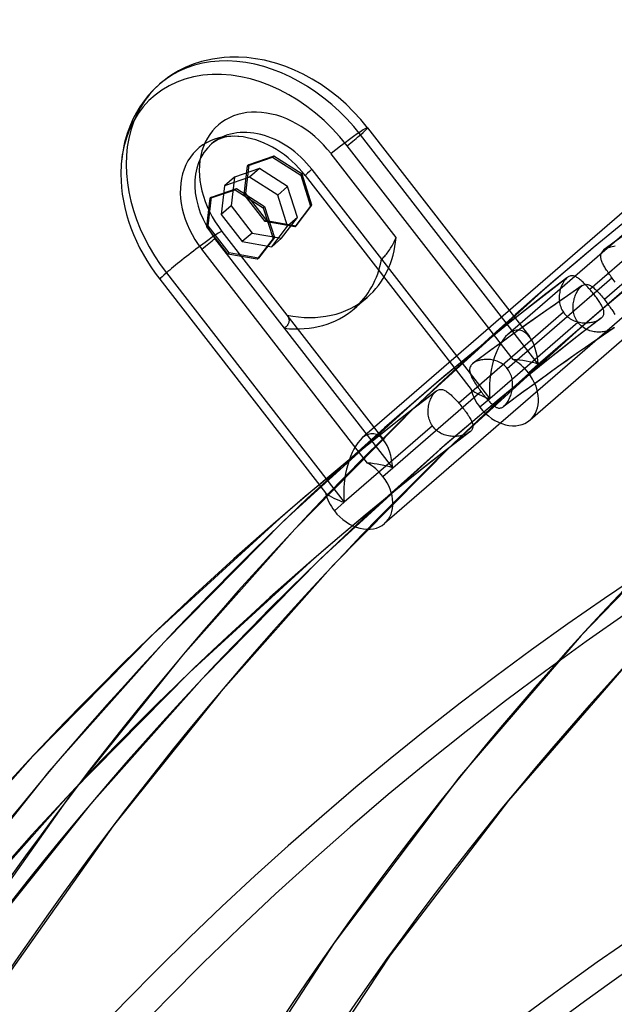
# Model space of a CAD drawing. Header units: millimetres. Extents: x -240 to 234, y -303 to 298.
# Tile 24 of 77: x -151 to -129, y 153 to 191. Entities that reach past the tile are written whole.
import ezdxf

# ---------------------------------------------------------------- set-up
doc = ezdxf.new("R2010")
doc.units = ezdxf.units.MM
doc.layers.add('MAIN-1', color=7, linetype='Continuous')
doc.layers.add('MAIN-2', color=7, linetype='Continuous')

msp = doc.modelspace()

# ---------------------------------------------------------------- linework, layer by layer
at = {"layer": 'MAIN-1'}
for p, q in [((-144.177, 184.201), (-143.216, 184.527)), ((-144.127, 184.244), (-143.166, 184.57)), ((-143.166, 184.57), (-143.216, 184.527)), ((-143.216, 184.527), (-142.144, 183.843)), ((-143.166, 184.57), (-142.094, 183.886)), ((-144.304, 183.109), (-144.177, 184.201)), ((-144.127, 184.244), (-144.177, 184.201)), ((-142.094, 183.886), (-142.144, 183.843)), ((-142.144, 183.843), (-141.768, 182.662)), ((-142.094, 183.886), (-141.718, 182.706)), ((-143.501, 182.074), (-144.304, 183.109)), ((-141.768, 182.662), (-142.373, 181.875)), ((-141.718, 182.706), (-142.323, 181.918)), ((-141.718, 182.706), (-141.768, 182.662)), ((-142.373, 181.875), (-143.501, 182.074)), ((-129.136, 182.242), (-129.135, 182.242)), ((-129.135, 182.242), (-129.135, 182.243)), ((-129.135, 182.243), (-129.135, 182.243)), ((-129.135, 182.243), (-129.135, 182.243)), ((-129.135, 182.243), (-129.135, 182.243)), ((-129.135, 182.242), (-129.135, 182.242)), ((-142.323, 181.918), (-142.373, 181.875)), ((-134.135, 177.912), (-134.136, 177.912)), ((-134.135, 177.913), (-134.135, 177.913)), ((-134.135, 177.913), (-134.135, 177.913)), ((-134.135, 177.913), (-134.135, 177.912)), ((-134.135, 177.912), (-134.135, 177.912)), ((-134.135, 177.912), (-134.135, 177.912))]:
    msp.add_line(p, q, dxfattribs=at)
for centre, major_axis, start_param, end_param in [((-0.5, -0.433), (139.441, -161.013), 0.713724, 3.45689), ((-5.75, -4.98), (-132.567, 153.076), -0.857072, 0)]:
    msp.add_ellipse(centre, major_axis=major_axis, ratio=0.75, start_param=start_param, end_param=end_param, dxfattribs=at)
at = {"layer": 'MAIN-2'}
for p, q in [((-119.701, 190.368), (-132.814, 179.012)), ((-143.415, 189.582), (-143.64, 189.569)), ((-143.095, 189.584), (-143.415, 189.582)), ((-142.768, 189.565), (-143.095, 189.584)), ((-144.819, 189.31), (-145.126, 189.183)), ((-144.5, 189.414), (-144.819, 189.31)), ((-144.079, 189.511), (-144.5, 189.414)), ((-143.64, 189.569), (-144.079, 189.511)), ((-142.436, 189.524), (-142.768, 189.565)), ((-142.101, 189.462), (-142.436, 189.524)), ((-141.963, 189.43), (-142.101, 189.462)), ((-141.627, 189.338), (-141.963, 189.43)), ((-141.291, 189.224), (-141.627, 189.338)), ((-140.956, 189.088), (-141.291, 189.224)), ((-145.566, 188.948), (-145.751, 188.827)), ((-145.374, 189.059), (-145.566, 188.948)), ((-145.126, 189.183), (-145.374, 189.059)), ((-140.624, 188.932), (-140.956, 189.088)), ((-140.278, 188.744), (-140.624, 188.932)), ((-146.099, 188.557), (-146.377, 188.292)), ((-145.928, 188.697), (-146.099, 188.557)), ((-145.751, 188.827), (-145.928, 188.697)), ((-139.94, 188.534), (-140.278, 188.744)), ((-139.61, 188.303), (-139.94, 188.534)), ((-146.52, 188.134), (-146.655, 187.969)), ((-146.377, 188.292), (-146.52, 188.134)), ((-139.291, 188.051), (-139.61, 188.303)), ((-146.655, 187.969), (-146.855, 187.686)), ((-138.989, 187.785), (-139.291, 188.051)), ((-138.701, 187.501), (-138.989, 187.785)), ((-118.036, 187.812), (-131.967, 175.747)), ((-146.987, 187.469), (-147.107, 187.241)), ((-146.855, 187.686), (-146.987, 187.469)), ((-138.428, 187.202), (-138.701, 187.501)), ((-147.214, 187.005), (-147.337, 186.674)), ((-147.107, 187.241), (-147.214, 187.005)), ((-138.171, 186.889), (-138.428, 187.202)), ((-147.337, 186.674), (-147.437, 186.327)), ((-131.653, 177.875), (-138.439, 186.621)), ((-138.171, 186.889), (-131.995, 178.931)), ((-147.45, 186.272), (-147.521, 185.897)), ((-147.437, 186.327), (-147.45, 186.272)), ((-144.042, 186.334), (-144.12, 186.273)), ((-143.996, 186.365), (-144.042, 186.334)), ((-143.948, 186.394), (-143.996, 186.365)), ((-143.863, 186.437), (-143.948, 186.394)), ((-143.796, 186.465), (-143.863, 186.437)), ((-143.724, 186.491), (-143.796, 186.465)), ((-143.646, 186.514), (-143.724, 186.491)), ((-143.533, 186.538), (-143.646, 186.514)), ((-143.408, 186.555), (-143.533, 186.538)), ((-143.386, 186.557), (-143.408, 186.555)), ((-143.242, 186.563), (-143.386, 186.557)), ((-143.083, 186.558), (-143.242, 186.563)), ((-142.918, 186.54), (-143.083, 186.558)), ((-132.617, 178.056), (-138.941, 186.206)), ((-125.254, 186.418), (-138.367, 175.062)), ((-147.521, 185.897), (-147.565, 185.509)), ((-137.078, 182.705), (-139.559, 185.902)), ((-147.565, 185.509), (-147.579, 185.121)), ((-142.699, 185.48), (-142.826, 184.389)), ((-142.749, 185.437), (-141.788, 185.764)), ((-142.699, 185.48), (-142.749, 185.437)), ((-141.738, 185.807), (-142.699, 185.48)), ((-141.738, 185.807), (-141.788, 185.764)), ((-141.788, 185.764), (-140.716, 185.079)), ((-140.666, 185.122), (-141.738, 185.807)), ((-142.288, 185.331), (-143.249, 185.004)), ((-142.876, 184.345), (-142.749, 185.437)), ((-142.288, 185.331), (-142.666, 185.004)), ((-141.216, 184.646), (-142.288, 185.331)), ((-140.666, 185.122), (-140.716, 185.079)), ((-140.716, 185.079), (-140.341, 183.899)), ((-140.291, 183.942), (-140.666, 185.122)), ((-140.29, 185.304), (-137.632, 181.879)), ((-143.249, 185.004), (-143.627, 184.677)), ((-142.666, 185.004), (-143.627, 184.677)), ((-143.249, 185.004), (-143.376, 183.912)), ((-141.594, 184.319), (-142.666, 185.004)), ((-140.544, 185.065), (-134.22, 176.916)), ((-143.627, 184.677), (-143.754, 183.585)), ((-142.826, 184.389), (-142.876, 184.345)), ((-142.073, 183.31), (-142.876, 184.345)), ((-142.826, 184.389), (-142.023, 183.354)), ((-141.216, 184.646), (-141.594, 184.319)), ((-140.841, 183.466), (-141.216, 184.646)), ((-144.254, 183.152), (-144.127, 184.244)), ((-141.218, 183.139), (-141.594, 184.319)), ((-125.692, 184.183), (-129.688, 180.722)), ((-143.376, 183.912), (-143.754, 183.585)), ((-143.754, 183.585), (-142.951, 182.55)), ((-143.376, 183.912), (-142.573, 182.877)), ((-140.341, 183.899), (-140.945, 183.112)), ((-140.895, 183.155), (-140.291, 183.942)), ((-140.291, 183.942), (-140.341, 183.899)), ((-123.589, 183.862), (-137.519, 171.798)), ((-125.141, 183.801), (-129.133, 180.343)), ((-142.023, 183.354), (-142.073, 183.31)), ((-140.945, 183.112), (-142.073, 183.31)), ((-142.023, 183.354), (-140.895, 183.155)), ((-141.445, 182.679), (-140.841, 183.466)), ((-140.841, 183.466), (-141.218, 183.139)), ((-144.254, 183.152), (-144.304, 183.109)), ((-143.451, 182.117), (-144.254, 183.152)), ((-143.724, 182.94), (-141.243, 179.742)), ((-142.573, 182.877), (-142.951, 182.55)), ((-142.573, 182.877), (-141.445, 182.679)), ((-141.823, 182.351), (-141.218, 183.139)), ((-140.895, 183.155), (-140.945, 183.112)), ((-128.569, 183.126), (-129.561, 182.311)), ((-141.334, 179.246), (-143.992, 182.671)), ((-142.951, 182.55), (-141.823, 182.351)), ((-141.445, 182.679), (-141.823, 182.351)), ((-137.204, 182.442), (-137.177, 182.494)), ((-137.177, 182.494), (-137.15, 182.546)), ((-137.15, 182.546), (-137.125, 182.599)), ((-137.125, 182.599), (-137.101, 182.652)), ((-137.101, 182.652), (-137.078, 182.705)), ((-128.459, 182.741), (-129.136, 182.242)), ((-138.17, 174.106), (-144.494, 182.256)), ((-143.451, 182.117), (-143.501, 182.074)), ((-142.323, 181.918), (-143.451, 182.117)), ((-137.448, 182.073), (-137.417, 182.113)), ((-137.417, 182.113), (-137.385, 182.155)), ((-137.385, 182.155), (-137.354, 182.199)), ((-137.354, 182.199), (-137.323, 182.245)), ((-137.323, 182.245), (-137.292, 182.293)), ((-137.292, 182.293), (-137.262, 182.341)), ((-137.262, 182.341), (-137.233, 182.391)), ((-137.233, 182.391), (-137.204, 182.442)), ((-129.561, 182.311), (-130.544, 181.485)), ((-129.262, 182.07), (-129.253, 182.097)), ((-129.253, 182.097), (-129.241, 182.124)), ((-129.241, 182.124), (-129.226, 182.15)), ((-129.226, 182.15), (-129.207, 182.174)), ((-129.207, 182.174), (-129.186, 182.198)), ((-129.186, 182.198), (-129.162, 182.221)), ((-129.162, 182.221), (-129.158, 182.225)), ((-129.158, 182.225), (-129.153, 182.228)), ((-129.153, 182.228), (-129.149, 182.232)), ((-129.149, 182.232), (-129.145, 182.235)), ((-129.145, 182.235), (-129.14, 182.239)), ((-129.14, 182.239), (-129.136, 182.242)), ((-129.135, 182.243), (-129.1, 182.266)), ((-129.1, 182.266), (-129.062, 182.288)), ((-129.062, 182.288), (-129.02, 182.308)), ((-129.02, 182.308), (-128.976, 182.326)), ((-128.976, 182.326), (-128.929, 182.342)), ((-128.929, 182.342), (-128.88, 182.356)), ((-128.88, 182.356), (-128.829, 182.368)), ((-128.829, 182.368), (-128.776, 182.377)), ((-128.776, 182.377), (-128.722, 182.383)), ((-137.632, 181.879), (-137.603, 181.905)), ((-137.632, 181.879), (-133.504, 176.559)), ((-137.603, 181.905), (-137.573, 181.934)), ((-137.573, 181.934), (-137.542, 181.965)), ((-137.542, 181.965), (-137.511, 181.999)), ((-137.511, 181.999), (-137.48, 182.035)), ((-137.48, 182.035), (-137.448, 182.073)), ((-129.273, 181.984), (-129.272, 182.013)), ((-129.271, 181.954), (-129.273, 181.984)), ((-129.272, 182.013), (-129.268, 182.042)), ((-129.267, 181.923), (-129.271, 181.954)), ((-129.268, 182.042), (-129.262, 182.07)), ((-129.261, 181.892), (-129.267, 181.923)), ((-129.252, 181.859), (-129.261, 181.892)), ((-129.242, 181.826), (-129.252, 181.859)), ((-129.23, 181.793), (-129.242, 181.826)), ((-129.215, 181.758), (-129.23, 181.793)), ((-129.2, 181.723), (-129.215, 181.758)), ((-129.182, 181.687), (-129.2, 181.723)), ((-145.843, 181.355), (-139.056, 172.609)), ((-130.544, 181.485), (-131.519, 180.649)), ((-129.163, 181.65), (-129.182, 181.687)), ((-129.142, 181.613), (-129.163, 181.65)), ((-129.12, 181.575), (-129.142, 181.613)), ((-129.097, 181.536), (-129.12, 181.575)), ((-129.072, 181.496), (-129.097, 181.536)), ((-129.046, 181.456), (-129.072, 181.496)), ((-129.019, 181.416), (-129.046, 181.456)), ((-128.992, 181.375), (-129.019, 181.416)), ((-128.963, 181.333), (-128.992, 181.375)), ((-128.934, 181.292), (-128.963, 181.333)), ((-146.097, 181.116), (-139.773, 172.966)), ((-132.835, 177.71), (-128.843, 181.168)), ((-130.543, 181.182), (-131.56, 180.397)), ((-130.721, 180.958), (-130.743, 180.914)), ((-130.697, 181), (-130.721, 180.958)), ((-130.673, 181.039), (-130.697, 181)), ((-130.647, 181.075), (-130.673, 181.039)), ((-130.62, 181.109), (-130.647, 181.075)), ((-130.592, 181.139), (-130.62, 181.109)), ((-130.564, 181.165), (-130.592, 181.139)), ((-130.56, 181.168), (-130.564, 181.165)), ((-130.557, 181.171), (-130.56, 181.168)), ((-130.553, 181.174), (-130.557, 181.171)), ((-130.55, 181.177), (-130.553, 181.174)), ((-130.546, 181.18), (-130.55, 181.177)), ((-130.543, 181.183), (-130.546, 181.18)), ((-130.514, 181.203), (-130.543, 181.183)), ((-130.484, 181.219), (-130.514, 181.203)), ((-130.455, 181.231), (-130.484, 181.219)), ((-130.425, 181.24), (-130.455, 181.231)), ((-130.395, 181.245), (-130.425, 181.24)), ((-130.365, 181.246), (-130.395, 181.245)), ((-130.335, 181.244), (-130.365, 181.246)), ((-130.305, 181.238), (-130.335, 181.244)), ((-130.275, 181.229), (-130.305, 181.238)), ((-130.244, 181.218), (-130.275, 181.229)), ((-130.213, 181.203), (-130.244, 181.218)), ((-130.182, 181.186), (-130.213, 181.203)), ((-130.15, 181.166), (-130.182, 181.186)), ((-130.118, 181.144), (-130.15, 181.166)), ((-130.085, 181.119), (-130.118, 181.144)), ((-130.051, 181.092), (-130.085, 181.119)), ((-130.017, 181.063), (-130.051, 181.092)), ((-129.982, 181.032), (-130.017, 181.063)), ((-129.947, 180.998), (-129.982, 181.032)), ((-129.911, 180.963), (-129.947, 180.998)), ((-129.875, 180.927), (-129.911, 180.963)), ((-128.904, 181.251), (-128.934, 181.292)), ((-128.873, 181.209), (-128.904, 181.251)), ((-128.843, 181.168), (-128.873, 181.209)), ((-128.841, 181.166), (-128.843, 181.168)), ((-128.839, 181.163), (-128.841, 181.166)), ((-128.837, 181.161), (-128.839, 181.163)), ((-128.835, 181.159), (-128.837, 181.161)), ((-128.834, 181.156), (-128.835, 181.159)), ((-128.832, 181.154), (-128.834, 181.156)), ((-128.83, 181.152), (-128.832, 181.154)), ((-128.793, 181.103), (-128.83, 181.152)), ((-128.755, 181.055), (-128.793, 181.103)), ((-128.718, 181.008), (-128.755, 181.055)), ((-131.519, 180.649), (-136.346, 176.244)), ((-131.653, 177.875), (-128.288, 180.789)), ((-130.838, 180.611), (-130.847, 180.557)), ((-130.828, 180.665), (-130.838, 180.611)), ((-130.815, 180.718), (-130.828, 180.665)), ((-130.8, 180.769), (-130.815, 180.718)), ((-130.783, 180.819), (-130.8, 180.769)), ((-130.764, 180.867), (-130.783, 180.819)), ((-130.743, 180.914), (-130.764, 180.867)), ((-129.978, 180.87), (-130.671, 180.394)), ((-130.21, 180.566), (-130.189, 180.609)), ((-130.189, 180.609), (-130.167, 180.649)), ((-130.167, 180.649), (-130.144, 180.687)), ((-130.144, 180.687), (-130.12, 180.723)), ((-130.12, 180.723), (-130.095, 180.757)), ((-130.095, 180.757), (-130.069, 180.787)), ((-130.069, 180.787), (-130.043, 180.815)), ((-130.043, 180.815), (-130.016, 180.84)), ((-130.016, 180.84), (-130.01, 180.845)), ((-130.01, 180.845), (-130.003, 180.851)), ((-130.003, 180.851), (-129.997, 180.856)), ((-129.997, 180.856), (-129.99, 180.861)), ((-129.99, 180.861), (-129.983, 180.866)), ((-129.983, 180.866), (-129.977, 180.87)), ((-129.977, 180.87), (-129.946, 180.889)), ((-129.946, 180.889), (-129.915, 180.903)), ((-129.915, 180.903), (-129.885, 180.913)), ((-129.885, 180.913), (-129.854, 180.919)), ((-129.838, 180.888), (-129.875, 180.927)), ((-129.854, 180.919), (-129.823, 180.921)), ((-129.8, 180.848), (-129.838, 180.888)), ((-129.823, 180.921), (-129.792, 180.919)), ((-129.763, 180.807), (-129.8, 180.848)), ((-129.792, 180.919), (-129.762, 180.913)), ((-129.725, 180.765), (-129.763, 180.807)), ((-129.762, 180.913), (-129.731, 180.904)), ((-129.731, 180.904), (-129.7, 180.891)), ((-129.688, 180.722), (-129.725, 180.765)), ((-129.7, 180.891), (-129.668, 180.875)), ((-129.655, 180.685), (-129.688, 180.722)), ((-129.668, 180.875), (-129.636, 180.856)), ((-129.623, 180.646), (-129.655, 180.685)), ((-129.636, 180.856), (-129.604, 180.834)), ((-129.59, 180.607), (-129.623, 180.646)), ((-129.604, 180.834), (-129.571, 180.81)), ((-129.559, 180.569), (-129.59, 180.607)), ((-129.571, 180.81), (-129.537, 180.782)), ((-129.537, 180.782), (-129.503, 180.752)), ((-129.503, 180.752), (-129.468, 180.72)), ((-129.468, 180.72), (-129.433, 180.685)), ((-129.433, 180.685), (-129.397, 180.649)), ((-129.397, 180.649), (-129.36, 180.61)), ((-129.36, 180.61), (-129.323, 180.569)), ((-128.302, 180.737), (-129.255, 179.936)), ((-138.178, 180.422), (-138.678, 179.989)), ((-131.56, 180.397), (-132.569, 179.601)), ((-130.671, 180.394), (-131.361, 179.914)), ((-130.853, 180.502), (-130.856, 180.446)), ((-130.856, 180.446), (-130.856, 180.39)), ((-130.856, 180.39), (-130.854, 180.334)), ((-130.854, 180.334), (-130.849, 180.277)), ((-130.847, 180.557), (-130.853, 180.502)), ((-130.849, 180.277), (-130.841, 180.221)), ((-130.841, 180.221), (-130.829, 180.165)), ((-130.318, 180.178), (-130.311, 180.23)), ((-130.311, 180.23), (-130.302, 180.281)), ((-130.302, 180.281), (-130.291, 180.331)), ((-130.291, 180.331), (-130.279, 180.381)), ((-130.279, 180.381), (-130.264, 180.429)), ((-130.264, 180.429), (-130.247, 180.476)), ((-130.247, 180.476), (-130.229, 180.522)), ((-130.229, 180.522), (-130.21, 180.566)), ((-129.528, 180.53), (-129.559, 180.569)), ((-129.497, 180.492), (-129.528, 180.53)), ((-129.467, 180.453), (-129.497, 180.492)), ((-129.439, 180.416), (-129.467, 180.453)), ((-129.411, 180.378), (-129.439, 180.416)), ((-129.384, 180.341), (-129.411, 180.378)), ((-129.358, 180.304), (-129.384, 180.341)), ((-129.333, 180.269), (-129.358, 180.304)), ((-129.309, 180.233), (-129.333, 180.269)), ((-129.323, 180.569), (-129.286, 180.526)), ((-129.287, 180.199), (-129.309, 180.233)), ((-129.267, 180.165), (-129.287, 180.199)), ((-129.286, 180.526), (-129.248, 180.482)), ((-129.248, 180.482), (-129.209, 180.437)), ((-129.209, 180.437), (-129.171, 180.391)), ((-129.171, 180.391), (-129.133, 180.343)), ((-129.133, 180.343), (-129.099, 180.3)), ((-129.099, 180.3), (-129.066, 180.257)), ((-129.066, 180.257), (-129.033, 180.214)), ((-129.033, 180.214), (-129, 180.171)), ((-130.692, 179.853), (-134.688, 176.392)), ((-131.361, 179.914), (-132.072, 179.412)), ((-130.829, 180.165), (-130.815, 180.11)), ((-130.815, 180.11), (-130.797, 180.056)), ((-130.797, 180.056), (-130.775, 180.003)), ((-130.775, 180.003), (-130.751, 179.951)), ((-130.751, 179.951), (-130.723, 179.901)), ((-130.723, 179.901), (-130.692, 179.853)), ((-130.692, 179.853), (-130.685, 179.843)), ((-130.685, 179.843), (-130.678, 179.834)), ((-130.678, 179.834), (-130.671, 179.824)), ((-130.671, 179.824), (-130.664, 179.815)), ((-130.325, 180.073), (-130.323, 180.126)), ((-130.325, 180.02), (-130.325, 180.073)), ((-130.322, 179.967), (-130.325, 180.02)), ((-130.323, 180.126), (-130.318, 180.178)), ((-130.317, 179.914), (-130.322, 179.967)), ((-130.309, 179.862), (-130.317, 179.914)), ((-130.298, 179.809), (-130.309, 179.862)), ((-129.255, 179.936), (-130.2, 179.126)), ((-129.247, 180.132), (-129.267, 180.165)), ((-129.229, 180.1), (-129.247, 180.132)), ((-129.213, 180.068), (-129.229, 180.1)), ((-129.198, 180.037), (-129.213, 180.068)), ((-129.185, 180.007), (-129.198, 180.037)), ((-129.174, 179.978), (-129.185, 180.007)), ((-129.165, 179.949), (-129.174, 179.978)), ((-129.158, 179.921), (-129.165, 179.949)), ((-129.153, 179.894), (-129.158, 179.921)), ((-129.15, 179.868), (-129.153, 179.894)), ((-129.149, 179.842), (-129.15, 179.868)), ((-129.15, 179.817), (-129.149, 179.842)), ((-129, 180.171), (-128.969, 180.128)), ((-128.969, 180.128), (-128.938, 180.085)), ((-128.938, 180.085), (-128.908, 180.043)), ((-128.908, 180.043), (-128.88, 180.001)), ((-128.88, 180.001), (-128.852, 179.96)), ((-128.852, 179.96), (-128.826, 179.919)), ((-128.826, 179.919), (-128.802, 179.88)), ((-128.802, 179.88), (-128.778, 179.841)), ((-128.778, 179.841), (-128.757, 179.803)), ((-141.243, 179.742), (-141.243, 179.742)), ((-141.243, 179.742), (-141.242, 179.742)), ((-141.242, 179.742), (-141.242, 179.742)), ((-141.242, 179.742), (-141.242, 179.742)), ((-141.242, 179.742), (-141.242, 179.742)), ((-141.242, 179.742), (-141.242, 179.741)), ((-141.242, 179.741), (-141.223, 179.716)), ((-141.242, 179.741), (-137.548, 174.981)), ((-141.223, 179.716), (-141.207, 179.69)), ((-141.207, 179.69), (-141.193, 179.663)), ((-141.193, 179.663), (-141.181, 179.637)), ((-141.174, 179.469), (-141.184, 179.441)), ((-141.181, 179.637), (-141.173, 179.609)), ((-141.168, 179.497), (-141.174, 179.469)), ((-141.173, 179.609), (-141.167, 179.582)), ((-141.164, 179.526), (-141.168, 179.497)), ((-141.167, 179.582), (-141.164, 179.554)), ((-141.164, 179.554), (-141.164, 179.526)), ((-132.569, 179.601), (-133.569, 178.796)), ((-130.141, 179.471), (-133.504, 176.559)), ((-130.664, 179.815), (-130.657, 179.806)), ((-130.657, 179.806), (-130.649, 179.796)), ((-130.649, 179.796), (-130.642, 179.787)), ((-130.642, 179.787), (-130.605, 179.747)), ((-130.605, 179.747), (-130.566, 179.708)), ((-130.566, 179.708), (-130.525, 179.673)), ((-130.525, 179.673), (-130.482, 179.64)), ((-130.482, 179.64), (-130.437, 179.609)), ((-130.437, 179.609), (-130.389, 179.581)), ((-130.389, 179.581), (-130.341, 179.556)), ((-130.341, 179.556), (-130.291, 179.534)), ((-130.284, 179.757), (-130.298, 179.809)), ((-130.291, 179.534), (-130.241, 179.515)), ((-130.267, 179.706), (-130.284, 179.757)), ((-129.274, 179.616), (-130.282, 178.838)), ((-130.248, 179.656), (-130.267, 179.706)), ((-130.225, 179.608), (-130.248, 179.656)), ((-130.241, 179.515), (-130.189, 179.498)), ((-130.2, 179.56), (-130.225, 179.608)), ((-130.172, 179.515), (-130.2, 179.56)), ((-130.189, 179.498), (-130.137, 179.484)), ((-130.141, 179.471), (-130.172, 179.515)), ((-130.139, 179.469), (-130.141, 179.471)), ((-130.137, 179.466), (-130.139, 179.469)), ((-130.137, 179.484), (-130.084, 179.473)), ((-130.135, 179.464), (-130.137, 179.466)), ((-130.134, 179.462), (-130.135, 179.464)), ((-130.132, 179.459), (-130.134, 179.462)), ((-130.13, 179.457), (-130.132, 179.459)), ((-130.128, 179.455), (-130.13, 179.457)), ((-130.092, 179.413), (-130.128, 179.455)), ((-130.084, 179.473), (-130.031, 179.464)), ((-130.031, 179.464), (-129.979, 179.457)), ((-129.979, 179.457), (-129.926, 179.453)), ((-129.926, 179.453), (-129.874, 179.451)), ((-129.874, 179.451), (-129.823, 179.452)), ((-129.823, 179.452), (-129.772, 179.454)), ((-129.772, 179.454), (-129.723, 179.459)), ((-129.723, 179.459), (-129.674, 179.465)), ((-129.674, 179.465), (-129.627, 179.473)), ((-129.627, 179.473), (-129.581, 179.483)), ((-129.581, 179.483), (-129.536, 179.494)), ((-129.536, 179.494), (-129.492, 179.508)), ((-129.492, 179.508), (-129.45, 179.522)), ((-129.45, 179.522), (-129.41, 179.538)), ((-129.41, 179.538), (-129.372, 179.556)), ((-129.372, 179.556), (-129.337, 179.575)), ((-129.337, 179.575), (-129.304, 179.595)), ((-129.304, 179.595), (-129.275, 179.616)), ((-129.275, 179.616), (-129.271, 179.619)), ((-129.271, 179.619), (-129.267, 179.622)), ((-129.267, 179.622), (-129.263, 179.625)), ((-129.263, 179.625), (-129.26, 179.628)), ((-129.26, 179.628), (-129.256, 179.631)), ((-129.256, 179.631), (-129.252, 179.634)), ((-129.252, 179.634), (-129.23, 179.655)), ((-129.23, 179.655), (-129.21, 179.676)), ((-129.21, 179.676), (-129.193, 179.699)), ((-129.193, 179.699), (-129.179, 179.722)), ((-129.179, 179.722), (-129.168, 179.745)), ((-129.168, 179.745), (-129.159, 179.769)), ((-129.159, 179.769), (-129.153, 179.793)), ((-129.153, 179.793), (-129.15, 179.817)), ((-128.757, 179.803), (-128.737, 179.766)), ((-141.305, 179.272), (-141.334, 179.246)), ((-137.205, 173.926), (-141.334, 179.246)), ((-141.278, 179.3), (-141.305, 179.272)), ((-141.253, 179.327), (-141.278, 179.3)), ((-141.231, 179.355), (-141.253, 179.327)), ((-141.213, 179.384), (-141.231, 179.355)), ((-141.197, 179.412), (-141.213, 179.384)), ((-141.184, 179.441), (-141.197, 179.412)), ((-130.2, 179.126), (-134.95, 174.792)), ((-132.072, 179.412), (-132.78, 178.905)), ((-130.054, 179.373), (-130.092, 179.413)), ((-130.014, 179.336), (-130.054, 179.373)), ((-129.971, 179.301), (-130.014, 179.336)), ((-129.927, 179.269), (-129.971, 179.301)), ((-129.88, 179.24), (-129.927, 179.269)), ((-129.832, 179.214), (-129.88, 179.24)), ((-129.783, 179.19), (-129.832, 179.214)), ((-129.732, 179.169), (-129.783, 179.19)), ((-129.681, 179.151), (-129.732, 179.169)), ((-129.629, 179.136), (-129.681, 179.151)), ((-129.576, 179.123), (-129.629, 179.136)), ((-129.523, 179.113), (-129.576, 179.123)), ((-129.47, 179.106), (-129.523, 179.113)), ((-128.795, 179.237), (-129.501, 178.753)), ((-129.418, 179.101), (-129.47, 179.106)), ((-129.366, 179.098), (-129.418, 179.101)), ((-129.314, 179.098), (-129.366, 179.098)), ((-129.263, 179.099), (-129.314, 179.098)), ((-129.214, 179.103), (-129.263, 179.099)), ((-129.165, 179.109), (-129.214, 179.103)), ((-129.118, 179.116), (-129.165, 179.109)), ((-129.072, 179.125), (-129.118, 179.116)), ((-129.027, 179.136), (-129.072, 179.125)), ((-128.983, 179.149), (-129.027, 179.136)), ((-128.941, 179.164), (-128.983, 179.149)), ((-128.901, 179.18), (-128.941, 179.164)), ((-128.864, 179.197), (-128.901, 179.18)), ((-128.829, 179.216), (-128.864, 179.197)), ((-128.797, 179.236), (-128.829, 179.216)), ((-128.789, 179.242), (-128.797, 179.236)), ((-128.781, 179.247), (-128.789, 179.242)), ((-128.774, 179.252), (-128.781, 179.247)), ((-128.767, 179.258), (-128.774, 179.252)), ((-128.76, 179.264), (-128.767, 179.258)), ((-128.753, 179.269), (-128.76, 179.264)), ((-133.569, 178.796), (-134.561, 177.98)), ((-132.78, 178.905), (-133.459, 178.411)), ((-130.282, 178.838), (-131.283, 178.05)), ((-129.501, 178.753), (-130.204, 178.264)), ((-133.459, 178.411), (-134.136, 177.912)), ((-134.561, 177.98), (-135.544, 177.155)), ((-134.07, 177.954), (-134.104, 177.934)), ((-134.033, 177.972), (-134.07, 177.954)), ((-133.994, 177.989), (-134.033, 177.972)), ((-133.954, 178.004), (-133.994, 177.989)), ((-133.911, 178.018), (-133.954, 178.004)), ((-133.866, 178.029), (-133.911, 178.018)), ((-133.82, 178.039), (-133.866, 178.029)), ((-133.773, 178.047), (-133.82, 178.039)), ((-133.724, 178.053), (-133.773, 178.047)), ((-133.675, 178.057), (-133.724, 178.053)), ((-133.625, 178.059), (-133.675, 178.057)), ((-133.574, 178.058), (-133.625, 178.059)), ((-133.523, 178.056), (-133.574, 178.058)), ((-133.472, 178.05), (-133.523, 178.056)), ((-133.421, 178.043), (-133.472, 178.05)), ((-133.37, 178.033), (-133.421, 178.043)), ((-133.319, 178.021), (-133.37, 178.033)), ((-133.269, 178.006), (-133.319, 178.021)), ((-133.22, 177.988), (-133.269, 178.006)), ((-133.171, 177.968), (-133.22, 177.988)), ((-133.123, 177.945), (-133.171, 177.968)), ((-133.076, 177.919), (-133.123, 177.945)), ((-131.283, 178.05), (-132.275, 177.251)), ((-130.204, 178.264), (-130.904, 177.77)), ((-134.272, 177.682), (-134.273, 177.648)), ((-134.273, 177.648), (-134.27, 177.613)), ((-134.268, 177.715), (-134.272, 177.682)), ((-134.27, 177.613), (-134.264, 177.578)), ((-134.26, 177.747), (-134.268, 177.715)), ((-134.264, 177.578), (-134.256, 177.541)), ((-134.249, 177.778), (-134.26, 177.747)), ((-134.233, 177.808), (-134.249, 177.778)), ((-134.213, 177.837), (-134.233, 177.808)), ((-134.19, 177.865), (-134.213, 177.837)), ((-134.162, 177.891), (-134.19, 177.865)), ((-134.158, 177.895), (-134.162, 177.891)), ((-134.153, 177.898), (-134.158, 177.895)), ((-134.149, 177.902), (-134.153, 177.898)), ((-134.145, 177.905), (-134.149, 177.902)), ((-134.14, 177.909), (-134.145, 177.905)), ((-134.136, 177.912), (-134.14, 177.909)), ((-134.104, 177.934), (-134.135, 177.913)), ((-133.031, 177.891), (-133.076, 177.919)), ((-132.988, 177.86), (-133.031, 177.891)), ((-132.947, 177.826), (-132.988, 177.86)), ((-132.907, 177.79), (-132.947, 177.826)), ((-132.87, 177.751), (-132.907, 177.79)), ((-132.835, 177.71), (-132.87, 177.751)), ((-132.802, 177.666), (-132.835, 177.71)), ((-132.773, 177.621), (-132.802, 177.666)), ((-132.746, 177.573), (-132.773, 177.621)), ((-132.722, 177.524), (-132.746, 177.573)), ((-132.031, 177.548), (-131.653, 177.875)), ((-130.904, 177.77), (-131.6, 177.271)), ((-134.256, 177.541), (-134.245, 177.504)), ((-134.245, 177.504), (-134.231, 177.465)), ((-134.231, 177.465), (-134.214, 177.426)), ((-134.214, 177.426), (-134.196, 177.385)), ((-134.196, 177.385), (-134.175, 177.343)), ((-134.175, 177.343), (-134.152, 177.301)), ((-134.152, 177.301), (-134.128, 177.257)), ((-134.128, 177.257), (-134.101, 177.213)), ((-134.101, 177.213), (-134.073, 177.168)), ((-132.275, 177.251), (-133.258, 176.443)), ((-132.7, 177.474), (-132.722, 177.524)), ((-132.682, 177.422), (-132.7, 177.474)), ((-132.667, 177.369), (-132.682, 177.422)), ((-132.655, 177.315), (-132.667, 177.369)), ((-132.646, 177.261), (-132.655, 177.315)), ((-132.639, 177.206), (-132.646, 177.261)), ((-132.636, 177.152), (-132.639, 177.206)), ((-131.6, 177.271), (-132.293, 176.767)), ((-137.205, 173.926), (-133.843, 176.838)), ((-135.543, 176.852), (-136.56, 176.067)), ((-135.544, 177.155), (-136.519, 176.319)), ((-135.592, 176.809), (-135.564, 176.835)), ((-135.564, 176.835), (-135.56, 176.838)), ((-135.56, 176.838), (-135.557, 176.841)), ((-135.557, 176.841), (-135.553, 176.844)), ((-135.553, 176.844), (-135.55, 176.847)), ((-135.55, 176.847), (-135.546, 176.85)), ((-135.546, 176.85), (-135.543, 176.852)), ((-135.543, 176.852), (-135.514, 176.873)), ((-135.514, 176.873), (-135.484, 176.889)), ((-135.484, 176.889), (-135.455, 176.901)), ((-135.455, 176.901), (-135.425, 176.91)), ((-135.425, 176.91), (-135.395, 176.914)), ((-135.395, 176.914), (-135.365, 176.916)), ((-135.365, 176.916), (-135.335, 176.913)), ((-135.335, 176.913), (-135.305, 176.908)), ((-135.305, 176.908), (-135.275, 176.899)), ((-135.275, 176.899), (-135.244, 176.888)), ((-135.244, 176.888), (-135.213, 176.873)), ((-135.213, 176.873), (-135.182, 176.856)), ((-135.182, 176.856), (-135.15, 176.836)), ((-135.15, 176.836), (-135.118, 176.814)), ((-134.073, 177.168), (-134.043, 177.122)), ((-134.043, 177.122), (-134.012, 177.075)), ((-134.012, 177.075), (-133.98, 177.028)), ((-133.98, 177.028), (-133.947, 176.98)), ((-133.947, 176.98), (-133.913, 176.933)), ((-133.913, 176.933), (-133.878, 176.885)), ((-133.878, 176.885), (-133.843, 176.838)), ((-133.843, 176.838), (-133.841, 176.836)), ((-133.841, 176.836), (-133.839, 176.833)), ((-133.839, 176.833), (-133.837, 176.831)), ((-133.837, 176.831), (-133.835, 176.828)), ((-133.835, 176.828), (-133.834, 176.826)), ((-133.834, 176.826), (-133.832, 176.824)), ((-133.832, 176.824), (-133.83, 176.821)), ((-133.83, 176.821), (-133.797, 176.778)), ((-132.678, 176.782), (-132.666, 176.832)), ((-132.666, 176.832), (-132.655, 176.883)), ((-132.655, 176.883), (-132.647, 176.935)), ((-132.647, 176.935), (-132.64, 176.989)), ((-132.64, 176.989), (-132.636, 177.043)), ((-132.635, 177.097), (-132.636, 177.152)), ((-132.636, 177.043), (-132.635, 177.097)), ((-135.8, 176.439), (-135.783, 176.489)), ((-135.783, 176.489), (-135.764, 176.537)), ((-135.764, 176.537), (-135.743, 176.583)), ((-135.743, 176.583), (-135.721, 176.628)), ((-135.721, 176.628), (-135.697, 176.669)), ((-135.697, 176.669), (-135.673, 176.709)), ((-135.673, 176.709), (-135.647, 176.745)), ((-135.647, 176.745), (-135.62, 176.779)), ((-135.62, 176.779), (-135.592, 176.809)), ((-135.118, 176.814), (-135.085, 176.789)), ((-135.085, 176.789), (-135.051, 176.762)), ((-135.051, 176.762), (-135.017, 176.733)), ((-135.017, 176.733), (-134.982, 176.702)), ((-134.982, 176.702), (-134.947, 176.668)), ((-134.947, 176.668), (-134.911, 176.633)), ((-134.911, 176.633), (-134.875, 176.597)), ((-134.875, 176.597), (-134.838, 176.558)), ((-134.838, 176.558), (-134.8, 176.518)), ((-134.8, 176.518), (-134.763, 176.477)), ((-134.763, 176.477), (-134.725, 176.435)), ((-133.258, 176.443), (-134.233, 175.624)), ((-133.504, 176.559), (-133.881, 176.231)), ((-133.797, 176.778), (-133.763, 176.735)), ((-133.763, 176.735), (-133.729, 176.692)), ((-133.729, 176.692), (-133.696, 176.651)), ((-133.696, 176.651), (-133.662, 176.611)), ((-133.662, 176.611), (-133.63, 176.572)), ((-133.63, 176.572), (-133.597, 176.535)), ((-133.597, 176.535), (-133.565, 176.499)), ((-133.565, 176.499), (-133.534, 176.464)), ((-133.534, 176.464), (-133.503, 176.432)), ((-132.293, 176.767), (-132.981, 176.26)), ((-132.83, 176.43), (-132.807, 176.468)), ((-132.807, 176.468), (-132.784, 176.508)), ((-132.784, 176.508), (-132.763, 176.55)), ((-132.763, 176.55), (-132.743, 176.594)), ((-132.743, 176.594), (-132.724, 176.639)), ((-132.724, 176.639), (-132.707, 176.685)), ((-132.707, 176.685), (-132.692, 176.733)), ((-132.692, 176.733), (-132.678, 176.782)), ((-136.519, 176.319), (-141.346, 171.914)), ((-136.346, 176.244), (-140.943, 171.589)), ((-136.56, 176.067), (-137.569, 175.271)), ((-135.856, 176.116), (-135.853, 176.172)), ((-135.856, 176.06), (-135.856, 176.116)), ((-135.853, 176.172), (-135.847, 176.227)), ((-135.847, 176.227), (-135.838, 176.281)), ((-135.838, 176.281), (-135.828, 176.335)), ((-135.828, 176.335), (-135.815, 176.387)), ((-135.815, 176.387), (-135.8, 176.439)), ((-134.725, 176.435), (-134.688, 176.392)), ((-134.688, 176.392), (-134.651, 176.349)), ((-134.651, 176.349), (-134.614, 176.306)), ((-134.614, 176.306), (-134.578, 176.262)), ((-134.578, 176.262), (-134.542, 176.218)), ((-134.542, 176.218), (-134.508, 176.175)), ((-134.508, 176.175), (-134.474, 176.132)), ((-134.474, 176.132), (-134.441, 176.089)), ((-134.441, 176.089), (-134.41, 176.047)), ((-133.503, 176.432), (-133.473, 176.401)), ((-133.473, 176.401), (-133.443, 176.372)), ((-133.443, 176.372), (-133.414, 176.346)), ((-133.414, 176.346), (-133.385, 176.321)), ((-133.385, 176.321), (-133.357, 176.298)), ((-133.357, 176.298), (-133.329, 176.278)), ((-133.329, 176.278), (-133.302, 176.259)), ((-133.302, 176.259), (-133.275, 176.243)), ((-133.275, 176.243), (-133.248, 176.23)), ((-133.248, 176.23), (-133.222, 176.219)), ((-133.222, 176.219), (-133.195, 176.211)), ((-133.195, 176.211), (-133.169, 176.205)), ((-133.169, 176.205), (-133.143, 176.203)), ((-133.143, 176.203), (-133.116, 176.204)), ((-133.116, 176.204), (-133.09, 176.208)), ((-133.09, 176.208), (-133.063, 176.215)), ((-133.063, 176.215), (-133.037, 176.226)), ((-133.037, 176.226), (-133.009, 176.24)), ((-133.009, 176.24), (-132.982, 176.259)), ((-132.982, 176.259), (-132.978, 176.262)), ((-132.978, 176.262), (-132.973, 176.265)), ((-132.973, 176.265), (-132.969, 176.269)), ((-132.969, 176.269), (-132.965, 176.272)), ((-132.965, 176.272), (-132.96, 176.276)), ((-132.96, 176.276), (-132.956, 176.28)), ((-132.956, 176.28), (-132.93, 176.304)), ((-132.93, 176.304), (-132.904, 176.331)), ((-132.904, 176.331), (-132.879, 176.361)), ((-132.879, 176.361), (-132.854, 176.394)), ((-132.854, 176.394), (-132.83, 176.43)), ((-135.854, 176.003), (-135.856, 176.06)), ((-135.849, 175.947), (-135.854, 176.003)), ((-135.841, 175.891), (-135.849, 175.947)), ((-135.829, 175.835), (-135.841, 175.891)), ((-135.815, 175.78), (-135.829, 175.835)), ((-135.797, 175.726), (-135.815, 175.78)), ((-135.775, 175.673), (-135.797, 175.726)), ((-134.41, 176.047), (-134.379, 176.005)), ((-134.379, 176.005), (-134.35, 175.964)), ((-134.35, 175.964), (-134.323, 175.924)), ((-134.323, 175.924), (-134.297, 175.884)), ((-134.297, 175.884), (-134.273, 175.846)), ((-134.273, 175.846), (-134.251, 175.808)), ((-134.251, 175.808), (-134.23, 175.772)), ((-134.23, 175.772), (-134.212, 175.736)), ((-134.212, 175.736), (-134.196, 175.701)), ((-134.196, 175.701), (-134.182, 175.667)), ((-135.692, 175.523), (-139.056, 172.609)), ((-135.751, 175.621), (-135.775, 175.673)), ((-135.723, 175.571), (-135.751, 175.621)), ((-135.692, 175.523), (-135.723, 175.571)), ((-135.685, 175.513), (-135.692, 175.523)), ((-135.678, 175.504), (-135.685, 175.513)), ((-135.671, 175.494), (-135.678, 175.504)), ((-135.664, 175.485), (-135.671, 175.494)), ((-135.657, 175.475), (-135.664, 175.485)), ((-135.649, 175.466), (-135.657, 175.475)), ((-135.642, 175.457), (-135.649, 175.466)), ((-135.605, 175.416), (-135.642, 175.457)), ((-135.566, 175.378), (-135.605, 175.416)), ((-135.525, 175.343), (-135.566, 175.378)), ((-135.482, 175.31), (-135.525, 175.343)), ((-134.233, 175.624), (-135.2, 174.796)), ((-134.227, 175.327), (-134.252, 175.304)), ((-134.206, 175.352), (-134.227, 175.327)), ((-134.188, 175.377), (-134.206, 175.352)), ((-134.173, 175.403), (-134.188, 175.377)), ((-134.182, 175.667), (-134.17, 175.635)), ((-134.162, 175.43), (-134.173, 175.403)), ((-134.17, 175.635), (-134.161, 175.603)), ((-134.155, 175.457), (-134.162, 175.43)), ((-134.161, 175.603), (-134.154, 175.572)), ((-134.15, 175.485), (-134.155, 175.457)), ((-134.154, 175.572), (-134.15, 175.542)), ((-134.15, 175.542), (-134.149, 175.513)), ((-134.149, 175.513), (-134.15, 175.485)), ((-137.569, 175.271), (-138.569, 174.466)), ((-135.437, 175.279), (-135.482, 175.31)), ((-135.389, 175.251), (-135.437, 175.279)), ((-135.341, 175.226), (-135.389, 175.251)), ((-135.291, 175.204), (-135.341, 175.226)), ((-135.241, 175.185), (-135.291, 175.204)), ((-134.274, 175.286), (-135.282, 174.508)), ((-135.189, 175.168), (-135.241, 175.185)), ((-135.137, 175.154), (-135.189, 175.168)), ((-135.084, 175.142), (-135.137, 175.154)), ((-135.031, 175.134), (-135.084, 175.142)), ((-134.979, 175.127), (-135.031, 175.134)), ((-134.926, 175.123), (-134.979, 175.127)), ((-134.874, 175.121), (-134.926, 175.123)), ((-134.823, 175.122), (-134.874, 175.121)), ((-134.772, 175.124), (-134.823, 175.122)), ((-134.723, 175.129), (-134.772, 175.124)), ((-134.674, 175.135), (-134.723, 175.129)), ((-134.627, 175.143), (-134.674, 175.135)), ((-134.581, 175.153), (-134.627, 175.143)), ((-134.536, 175.164), (-134.581, 175.153)), ((-134.492, 175.177), (-134.536, 175.164)), ((-134.45, 175.192), (-134.492, 175.177)), ((-134.41, 175.208), (-134.45, 175.192)), ((-134.372, 175.226), (-134.41, 175.208)), ((-134.337, 175.245), (-134.372, 175.226)), ((-134.304, 175.265), (-134.337, 175.245)), ((-134.275, 175.285), (-134.304, 175.265)), ((-134.271, 175.288), (-134.275, 175.285)), ((-134.267, 175.291), (-134.271, 175.288)), ((-134.263, 175.294), (-134.267, 175.291)), ((-134.26, 175.297), (-134.263, 175.294)), ((-134.256, 175.3), (-134.26, 175.297)), ((-134.252, 175.304), (-134.256, 175.3)), ((-135.2, 174.796), (-139.95, 170.462)), ((-134.95, 174.792), (-139.473, 170.211)), ((-138.569, 174.466), (-139.561, 173.65)), ((-135.282, 174.508), (-136.283, 173.72)), ((-137.583, 173.598), (-137.205, 173.926)), ((-139.561, 173.65), (-140.544, 172.825)), ((-136.283, 173.72), (-137.275, 172.921)), ((-140.544, 172.825), (-141.519, 171.989)), ((-137.275, 172.921), (-138.258, 172.113)), ((-139.056, 172.609), (-139.434, 172.282)), ((-125.108, 172.601), (-130.014, 167.533)), ((-141.519, 171.989), (-146.346, 167.584)), ((-138.258, 172.113), (-139.233, 171.294)), ((-141.346, 171.914), (-145.943, 167.259)), ((-140.943, 171.589), (-145.321, 166.671)), ((-139.233, 171.294), (-140.2, 170.466)), ((-140.2, 170.466), (-144.95, 166.131)), ((-139.95, 170.462), (-144.473, 165.881)), ((-139.473, 170.211), (-143.782, 165.37)), ((-146.346, 167.584), (-150.943, 162.929)), ((-130.014, 167.533), (-134.654, 162.142)), ((-145.943, 167.259), (-150.321, 162.341)), ((-145.321, 166.671), (-149.474, 161.488)), ((-128.318, 166.402), (-132.794, 161.235)), ((-144.95, 166.131), (-149.473, 161.551)), ((-144.473, 165.881), (-148.782, 161.04)), ((-143.782, 165.37), (-147.87, 160.269)), ((-150.943, 162.929), (-155.321, 158.01)), ((-150.321, 162.341), (-154.474, 157.158)), ((-134.654, 162.142), (-139.444, 155.819)), ((-149.474, 161.488), (-154.454, 154.463)), ((-149.473, 161.551), (-153.782, 156.71)), ((-132.794, 161.235), (-137.308, 155.343)), ((-148.782, 161.04), (-152.87, 155.939)), ((-147.87, 160.269), (-152.77, 153.356)), ((-139.444, 155.819), (-145.012, 147.265)), ((-137.308, 155.343), (-142.682, 147.23))]:
    msp.add_line(p, q, dxfattribs=at)
for centre, major_axis, ratio, start_param, end_param in [((0, 0), (-138.787, 160.257), 0.75, -2.427868, 0.713724), ((-142.141, 183.988), (-3.957, 4.57), 0.75, -1.64247, 1.499123), ((-142.519, 183.661), (-3.825, 4.417), 0.75, -1.64247, 0.713724), ((-5.25, -4.547), (-131.913, 152.32), 0.75, -0.857072, 0.197134), ((-141.641, 184.421), (-2.226, 2.571), 0.75, -1.64247, 1.499123), ((-139.365, 185.963), (1.194, 0.926), 0.047367, -0.721459, 1.697044), ((-142.519, 183.661), (2.111, -2.438), 0.75, 2.42779, 4.640715), ((-142.141, 183.988), (1.979, -2.285), 0.75, 1.499123, 3.141592), ((-139.365, 185.963), (1.194, 0.926), 0.047367, -1.245058, -0.721459), ((-142.141, 183.988), (1.979, -2.285), 0.75, 3.141592, 4.640715), ((-142.519, 183.661), (2.111, -2.438), 0.75, 1.499123, 2.42779), ((14.244, 12.336), (-145.764, 168.313), 0.75, -0.045973, 0.713724), ((-142.519, 183.661), (-3.825, 4.417), 0.75, 0.713724, 1.499123), ((-139.365, 185.963), (1.194, 0.926), 0.047367, 2.420134, 2.943732), ((9.244, 8.006), (-145.764, 168.313), 0.75, -0.086876, -0.056471), ((14.244, 12.336), (144.444, -166.79), 0.75, 3.096379, 3.855317), ((-144.917, 182.013), (1.194, 0.926), 0.047367, 0.00163, 2.420134), ((-144.917, 182.013), (1.194, 0.926), 0.047367, -1.245058, -0.721459), ((-141.641, 184.421), (3.463, -3.998), 0.75, -0.000001, 0.626636), ((19.244, 16.666), (-139.168, 160.697), 0.75, -0.04393, 0.713724), ((-142.141, 183.988), (-3.463, 3.998), 0.75, 3.141592, 3.678164), ((-144.917, 182.013), (1.194, 0.926), 0.047367, 2.420134, 2.943732), ((9.244, 8.006), (-145.764, 168.313), 0.75, -0.045973, 0.713724), ((4.244, 3.676), (-145.764, 168.313), 0.75, -0.086876, -0.056471), ((19.244, 16.666), (137.849, -159.174), 0.75, 3.097638, 3.512711), ((-141.641, 184.421), (3.463, -3.998), 0.75, -0.769984, -0.000001), ((-142.141, 183.988), (-3.463, 3.998), 0.75, 2.461673, 3.141592), ((9.244, 8.006), (144.444, -166.79), 0.75, 3.095268, 3.855317), ((4.244, 3.676), (144.444, -166.79), 0.75, 3.054365, 3.085473), ((-132.578, 177.217), (-0.194, -1.959), 0.470085, 2.670619, 3.602411), ((-132.578, 177.217), (-0.194, -1.959), 0.470085, -2.680774, -1.181965), ((-132.578, 177.217), (-0.194, -1.959), 0.470085, 1.959628, 2.670619), ((24.244, 20.996), (-132.572, 153.081), 0.75, -0.042543, 0.713724), ((-132.956, 176.89), (-0.989, 1.142), 0.75, -1.64247, -1.118871), ((-132.578, 177.217), (1.917, -0.19), 0.432344, 1.110291, 1.63389), ((-132.956, 176.89), (-0.989, 1.142), 0.75, -3.141514, -1.64247), ((4.244, 3.676), (-145.764, 168.313), 0.75, -0.045973, 0.713724), ((-132.578, 177.217), (1.917, -0.19), 0.432344, -2.554901, -2.031302), ((-132.956, 176.89), (-0.989, 1.142), 0.75, 0.975524, 1.499123), ((24.244, 20.996), (131.253, -151.558), 0.75, 3.100074, 3.46613), ((-132.956, 176.89), (-0.989, 1.142), 0.75, 1.499123, 3.141672), ((4.244, 3.676), (144.444, -166.79), 0.75, 3.095268, 3.855317), ((-138.131, 173.267), (-0.194, -1.959), 0.470085, -2.680778, -1.181965), ((-138.131, 173.267), (-0.194, -1.959), 0.470085, 2.670619, 3.602407), ((-138.131, 173.267), (-0.194, -1.959), 0.470085, 1.959628, 2.670619), ((-138.509, 172.94), (-0.989, 1.142), 0.75, -1.64247, -1.118871), ((-138.131, 173.267), (1.917, -0.19), 0.432344, 1.110291, 1.63389), ((-138.509, 172.94), (-0.989, 1.142), 0.75, -3.141514, -1.64247), ((-138.131, 173.267), (1.917, -0.19), 0.432344, -2.554901, -2.031302), ((-138.509, 172.94), (-0.989, 1.142), 0.75, 0.975524, 1.499123), ((-138.509, 172.94), (-0.989, 1.142), 0.75, 1.499123, 3.141672), ((24.244, 20.996), (-122.283, 141.2), 0.75, -0.039306, 0.713724)]:
    msp.add_ellipse(centre, major_axis=major_axis, ratio=ratio, start_param=start_param, end_param=end_param, dxfattribs=at)

doc.saveas('drawing.dxf')
